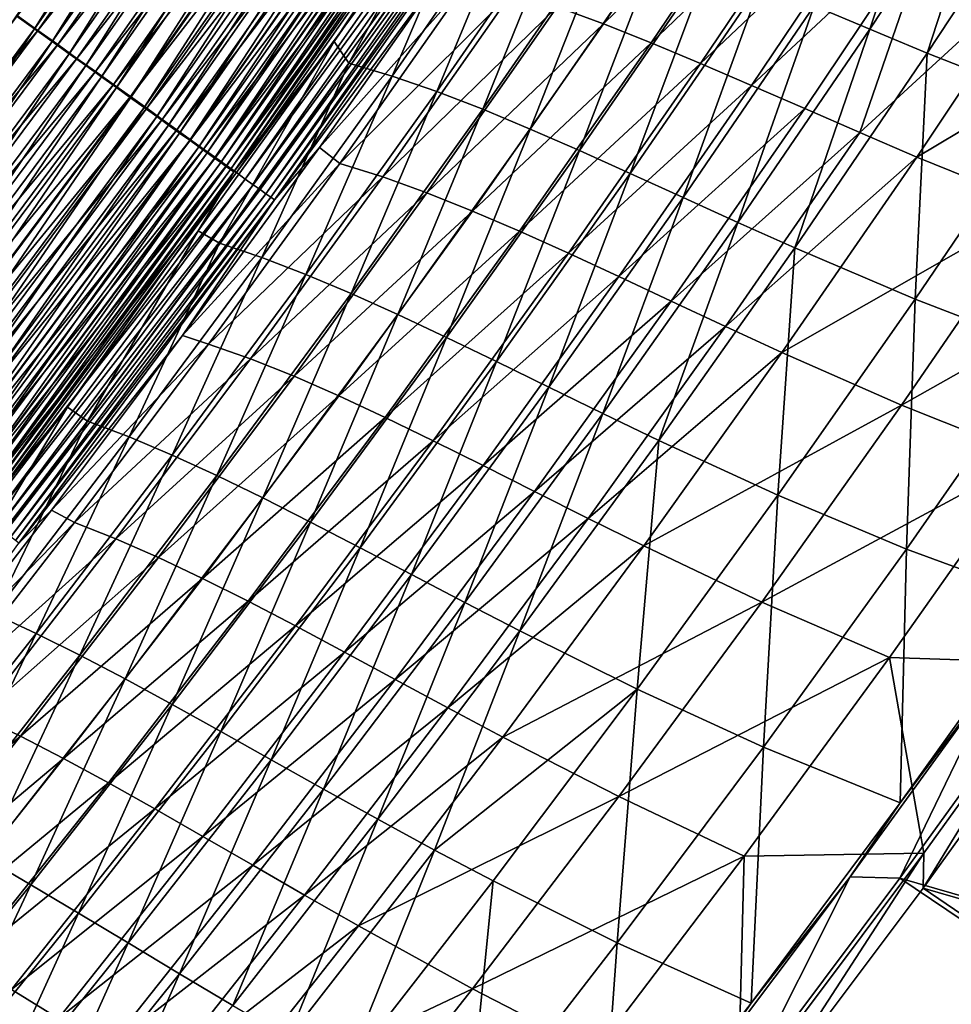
# Model space of a CAD drawing. Header units: metres. Extents: x 0 to 1400, y -1400 to 0.
# Tile 211 of 256: x 1111 to 1168, y -975 to -915. Entities that reach past the tile are written whole.
import ezdxf

# ---------------------------------------------------------------- set-up
doc = ezdxf.new("R2010")
doc.units = ezdxf.units.M

msp = doc.modelspace()

# ---------------------------------------------------------------- linework, layer by layer
at = {"layer": 'None'}
for points in [[(1112.353516, -915.646606, -494.305725), (1125.764771, -894.151794, -495.19812), (1111.249756, -914.854431, -495.195251)], [(1112.353516, -915.646606, -494.305725), (1126.890991, -894.911316, -494.309143), (1125.764771, -894.151794, -495.19812)], [(1112.561646, -915.740234, -497.742371), (1111.327515, -914.855713, -498.639099), (1127.11853, -894.97168, -497.745972)], [(1113.422607, -916.413879, -493.354553), (1126.890991, -894.911316, -494.309143), (1112.353516, -915.646606, -494.305725)], [(1127.11853, -894.97168, -497.745972), (1128.341919, -895.795227, -496.780914), (1112.561646, -915.740234, -497.742371)], [(1113.422607, -916.413879, -493.354553), (1127.981812, -895.646912, -493.358551), (1126.890991, -894.911316, -494.309143)], [(1128.341919, -895.795227, -496.780914), (1113.76062, -916.599426, -496.776672), (1112.561646, -915.740234, -497.742371)], [(1114.454468, -917.154541, -492.343658), (1127.981812, -895.646912, -493.358551), (1113.422607, -916.413879, -493.354553)], [(1128.341919, -895.795227, -496.780914), (1129.526855, -896.592896, -495.748993), (1113.76062, -916.599426, -496.776672)], [(1114.454468, -917.154541, -492.343658), (1129.03479, -896.356995, -492.348297), (1127.981812, -895.646912, -493.358551)], [(1129.526855, -896.592896, -495.748993), (1114.921753, -917.43158, -495.744049), (1113.76062, -916.599426, -496.776672)], [(1115.447021, -917.866943, -491.274933), (1129.03479, -896.356995, -492.348297), (1114.454468, -917.154541, -492.343658)], [(1130.670654, -897.362915, -494.652252), (1114.921753, -917.43158, -495.744049), (1129.526855, -896.592896, -495.748993)], [(1115.447021, -917.866943, -491.274933), (1130.047485, -897.040039, -491.280273), (1129.03479, -896.356995, -492.348297)], [(1116.398071, -918.5495, -490.150391), (1130.047485, -897.040039, -491.280273), (1115.447021, -917.866943, -491.274933)], [(1116.398071, -918.5495, -490.150391), (1131.017944, -897.694458, -490.156464), (1130.047485, -897.040039, -491.280273)], [(1114.921753, -917.43158, -495.744049), (1130.670654, -897.362915, -494.652252), (1116.042725, -918.234924, -494.646606)], [(1116.042725, -918.234924, -494.646606), (1130.670654, -897.362915, -494.652252), (1131.770996, -898.103577, -493.492798)], [(1117.305664, -919.200928, -488.972626), (1131.017944, -897.694458, -490.156464), (1116.398071, -918.5495, -490.150391)], [(1117.305664, -919.200928, -488.972626), (1131.944092, -898.319092, -488.979431), (1131.017944, -897.694458, -490.156464)], [(1131.770996, -898.103577, -493.492798), (1117.12085, -919.007568, -493.486389), (1116.042725, -918.234924, -494.646606)], [(1132.825195, -898.813293, -492.272797), (1117.12085, -919.007568, -493.486389), (1131.770996, -898.103577, -493.492798)], [(1118.168091, -919.819946, -487.744202), (1131.944092, -898.319092, -488.979431), (1117.305664, -919.200928, -488.972626)], [(1118.168091, -919.819946, -487.744202), (1132.824219, -898.912659, -487.751801), (1131.944092, -898.319092, -488.979431)], [(1132.825195, -898.813293, -492.272797), (1118.153931, -919.747925, -492.265594), (1117.12085, -919.007568, -493.486389)], [(1133.831299, -899.490601, -490.994995), (1118.153931, -919.747925, -492.265594), (1132.825195, -898.813293, -492.272797)], [(1118.983643, -920.405334, -486.467834), (1132.824219, -898.912659, -487.751801), (1118.168091, -919.819946, -487.744202)], [(1132.824219, -898.912659, -487.751801), (1118.983643, -920.405334, -486.467834), (1133.656494, -899.473999, -486.476196)], [(1133.831299, -899.490601, -490.994995), (1119.139771, -920.454468, -490.986969), (1118.153931, -919.747925, -492.265594)], [(1133.656494, -899.473999, -486.476196), (1118.983643, -920.405334, -486.467834), (1119.750488, -920.955811, -485.146118)], [(1133.831299, -899.490601, -490.994995), (1134.787476, -900.134338, -489.662262), (1119.139771, -920.454468, -490.986969)], [(1119.750488, -920.955811, -485.146118), (1134.439209, -900.001892, -485.155334), (1133.656494, -899.473999, -486.476196)], [(1119.139771, -920.454468, -490.986969), (1134.787476, -900.134338, -489.662262), (1120.07666, -921.125916, -489.653381)], [(1120.467041, -921.470154, -483.781738), (1134.439209, -900.001892, -485.155334), (1119.750488, -920.955811, -485.146118)], [(1120.07666, -921.125916, -489.653381), (1134.787476, -900.134338, -489.662262), (1135.691772, -900.743103, -488.277435)], [(1120.467041, -921.470154, -483.781738), (1135.170654, -900.495178, -483.791779), (1134.439209, -900.001892, -485.155334)], [(1135.691772, -900.743103, -488.277435), (1120.962524, -921.760864, -488.2677), (1120.07666, -921.125916, -489.653381)], [(1121.13147, -921.947144, -482.377319), (1135.170654, -900.495178, -483.791779), (1120.467041, -921.470154, -483.781738)], [(1136.542114, -901.315613, -486.843445), (1120.962524, -921.760864, -488.2677), (1135.691772, -900.743103, -488.277435)], [(1121.13147, -921.947144, -482.377319), (1135.848877, -900.952637, -482.388245), (1135.170654, -900.495178, -483.791779)], [(1136.542114, -901.315613, -486.843445), (1121.795654, -922.358032, -486.832794), (1120.962524, -921.760864, -488.2677)], [(1121.13147, -921.947144, -482.377319), (1121.742065, -922.385437, -480.935547), (1135.848877, -900.952637, -482.388245)], [(1121.742065, -922.385437, -480.935547), (1136.472168, -901.373108, -480.947327), (1135.848877, -900.952637, -482.388245)], [(1121.742065, -922.385437, -480.935547), (1122.297241, -922.783997, -479.459259), (1136.472168, -901.373108, -480.947327)], [(1136.542114, -901.315613, -486.843445), (1137.336792, -901.850647, -485.363098), (1121.795654, -922.358032, -486.832794)], [(1122.297241, -922.783997, -479.459259), (1137.03894, -901.755432, -479.471924), (1136.472168, -901.373108, -480.947327)], [(1137.336792, -901.850647, -485.363098), (1122.574097, -922.915955, -485.351563), (1121.795654, -922.358032, -486.832794)], [(1122.297241, -922.783997, -479.459259), (1122.796021, -923.14209, -477.95224), (1137.03894, -901.755432, -479.471924)], [(1137.336792, -901.850647, -485.363098), (1138.07373, -902.346802, -483.839294), (1122.574097, -922.915955, -485.351563)], [(1122.796021, -923.14209, -477.95224), (1137.548218, -902.098999, -477.96579), (1137.03894, -901.755432, -479.471924)], [(1122.796021, -923.14209, -477.95224), (1123.237549, -923.459106, -476.418549), (1137.548218, -902.098999, -477.96579)], [(1123.237549, -923.459106, -476.418549), (1137.999268, -902.403259, -476.432983), (1137.548218, -902.098999, -477.96579)], [(1138.07373, -902.346802, -483.839294), (1123.296021, -923.43335, -483.826843), (1122.574097, -922.915955, -485.351563)], [(1123.237549, -923.459106, -476.418549), (1123.621094, -923.734558, -474.862152), (1137.999268, -902.403259, -476.432983)], [(1123.296021, -923.43335, -483.826843), (1138.07373, -902.346802, -483.839294), (1138.751099, -902.802856, -482.274933)], [(1123.621094, -923.734558, -474.862152), (1138.391113, -902.667664, -474.877441), (1137.999268, -902.403259, -476.432983)], [(1123.621094, -923.734558, -474.862152), (1123.945923, -923.967773, -473.287109), (1138.391113, -902.667664, -474.877441)], [(1123.945923, -923.967773, -473.287109), (1138.723022, -902.891602, -473.303253), (1138.391113, -902.667664, -474.877441)], [(1167.287598, -902.539978, -255.846725), (1159.531006, -914.25708, -255.833145), (1162.882935, -915.672424, -227.847305)], [(1167.287598, -902.539978, -255.846725), (1162.882935, -915.672424, -227.847305), (1170.67395, -903.866882, -227.860641)], [(1123.959473, -923.908813, -482.261536), (1123.296021, -923.43335, -483.826843), (1138.751099, -902.802856, -482.274933)], [(1123.945923, -923.967773, -473.287109), (1124.211182, -924.158325, -471.697388), (1138.723022, -902.891602, -473.303253)], [(1138.751099, -902.802856, -482.274933), (1139.367065, -903.21759, -480.673065), (1123.959473, -923.908813, -482.261536)], [(1139.367065, -903.21759, -480.673065), (1124.562622, -924.341187, -480.658752), (1123.959473, -923.908813, -482.261536)], [(1124.211182, -924.158325, -471.697388), (1138.994263, -903.074646, -471.714355), (1138.723022, -902.891602, -473.303253)], [(1124.211182, -924.158325, -471.697388), (1124.416016, -924.305481, -470.097015), (1138.994263, -903.074646, -471.714355)], [(1124.416016, -924.305481, -470.097015), (1139.203857, -903.216125, -470.114807), (1138.994263, -903.074646, -471.714355)], [(1124.416016, -924.305481, -470.097015), (1130.471069, -916.419495, -468.499969), (1139.203857, -903.216125, -470.114807)], [(1139.367065, -903.21759, -480.673065), (1139.920532, -903.590271, -479.037842), (1124.562622, -924.341187, -480.658752)], [(1130.471069, -916.419495, -468.499969), (1138.243652, -905.218201, -468.510681), (1139.203857, -903.216125, -470.114807)], [(1139.920532, -903.590271, -479.037842), (1125.104614, -924.729736, -479.022614), (1124.562622, -924.341187, -480.658752)], [(1139.920532, -903.590271, -479.037842), (1140.410767, -903.920349, -477.373627), (1125.104614, -924.729736, -479.022614)], [(1154.519653, -903.903625, -368.152527), (1146.771851, -915.351807, -368.141876), (1143.973267, -914.326477, -396.104309)], [(1157.444214, -904.970703, -340.180115), (1146.771851, -915.351807, -368.141876), (1154.519653, -903.903625, -368.152527)], [(1170.67395, -903.866882, -227.860641), (1162.882935, -915.672424, -227.847305), (1166.365356, -917.116943, -199.87027)], [(1166.365356, -917.116943, -199.87027), (1174.192871, -905.218445, -199.882919), (1170.67395, -903.866882, -227.860641)], [(1140.410767, -903.920349, -477.373627), (1125.584473, -925.07373, -477.357483), (1125.104614, -924.729736, -479.022614)], [(1125.584473, -925.07373, -477.357483), (1140.410767, -903.920349, -477.373627), (1140.83667, -904.207214, -475.684723)], [(1126.001343, -925.37262, -475.667694), (1125.584473, -925.07373, -477.357483), (1140.83667, -904.207214, -475.684723)], [(1126.001343, -925.37262, -475.667694), (1140.83667, -904.207214, -475.684723), (1141.197632, -904.450256, -473.975555)], [(1126.354492, -925.625732, -473.957611), (1126.001343, -925.37262, -475.667694), (1141.197632, -904.450256, -473.975555)], [(1126.354492, -925.625732, -473.957611), (1141.197632, -904.450256, -473.975555), (1141.492432, -904.648865, -472.250397)], [(1126.642822, -925.83252, -472.231598), (1126.354492, -925.625732, -473.957611), (1141.492432, -904.648865, -472.250397)], [(1141.492432, -904.648865, -472.250397), (1141.720459, -904.80249, -470.513641), (1126.642822, -925.83252, -472.231598)], [(1141.720459, -904.80249, -470.513641), (1126.865601, -925.99231, -470.494019), (1126.642822, -925.83252, -472.231598)], [(1141.720459, -904.80249, -470.513641), (1137.518188, -911.551697, -468.765717), (1126.865601, -925.99231, -470.494019)], [(1157.444214, -904.970703, -340.180115), (1149.6604, -916.497192, -340.168365), (1146.771851, -915.351807, -368.141876)], [(1160.466431, -906.138123, -312.19928), (1149.6604, -916.497192, -340.168365), (1157.444214, -904.970703, -340.180115)], [(1138.243652, -905.218201, -468.510681), (1130.471069, -916.419495, -468.499969), (1131.363525, -917.717041, -451.773651)], [(1138.243652, -905.218201, -468.510681), (1131.363525, -917.717041, -451.773651), (1139.037598, -906.684021, -451.778198)], [(1173.75354, -920.020813, -143.952911), (1174.192871, -905.218445, -199.882919), (1166.365356, -917.116943, -199.87027)], [(1160.466431, -906.138123, -312.19928), (1152.647095, -917.744751, -312.186646), (1149.6604, -916.497192, -340.168365)], [(1163.594849, -907.387451, -284.21524), (1152.647095, -917.744751, -312.186646), (1160.466431, -906.138123, -312.19928)], [(1139.037598, -906.684021, -451.778198), (1131.363525, -917.717041, -451.773651), (1133.986816, -918.500916, -423.793304)], [(1139.037598, -906.684021, -451.778198), (1133.986816, -918.500916, -423.793304), (1141.703735, -907.389648, -423.800598)], [(1141.703735, -907.389648, -423.800598), (1133.986816, -918.500916, -423.793304), (1136.686646, -919.439514, -395.800476)], [(1141.703735, -907.389648, -423.800598), (1136.686646, -919.439514, -395.800476), (1144.44397, -908.250732, -395.810181)], [(1163.594849, -907.387451, -284.21524), (1155.739746, -919.076721, -284.202057), (1152.647095, -917.744751, -312.186646)], [(1166.838013, -908.700073, -256.233276), (1155.739746, -919.076721, -284.202057), (1163.594849, -907.387451, -284.21524)], [(1144.44397, -908.250732, -395.810181), (1136.686646, -919.439514, -395.800476), (1139.470093, -920.515564, -367.802917)], [(1144.44397, -908.250732, -395.810181), (1139.470093, -920.515564, -367.802917), (1147.265747, -909.249146, -367.814606)], [(1147.265747, -909.249146, -367.814606), (1139.470093, -920.515564, -367.802917), (1142.344238, -921.711853, -339.804749)], [(1147.265747, -909.249146, -367.814606), (1142.344238, -921.711853, -339.804749), (1150.177002, -910.367065, -339.817963)], [(1155.739746, -919.076721, -284.202057), (1166.838013, -908.700073, -256.233276), (1158.946655, -920.475098, -256.21994)], [(1166.838013, -908.700073, -256.233276), (1162.275513, -921.92218, -228.245026), (1158.946655, -920.475098, -256.21994)], [(1173.703247, -911.441101, -200.292221), (1162.275513, -921.92218, -228.245026), (1166.838013, -908.700073, -256.233276)], [(1150.177002, -910.367065, -339.817963), (1142.344238, -921.711853, -339.804749), (1145.316895, -923.011108, -311.806732)], [(1150.177002, -910.367065, -339.817963), (1145.316895, -923.011108, -311.806732), (1153.186157, -911.586304, -311.821014)], [(1137.518188, -911.551697, -468.765717), (1129.583496, -922.829041, -468.7547), (1126.865601, -925.99231, -470.494019)], [(1138.610229, -912.705872, -452.024323), (1129.583496, -922.829041, -468.7547), (1137.518188, -911.551697, -468.765717)], [(1153.186157, -911.586304, -311.821014), (1145.316895, -923.011108, -311.806732), (1148.39563, -924.396057, -283.810333)], [(1153.186157, -911.586304, -311.821014), (1148.39563, -924.396057, -283.810333), (1156.301392, -912.889038, -283.825226)], [(1165.734375, -923.399902, -200.279877), (1162.275513, -921.92218, -228.245026), (1173.703247, -911.441101, -200.292221)], [(1165.734375, -923.399902, -200.279877), (1173.703247, -911.441101, -200.292221), (1181.131104, -914.212646, -144.396896)], [(1138.610229, -912.705872, -452.024323), (1130.820313, -923.782532, -452.018524), (1129.583496, -922.829041, -468.7547)], [(1141.255737, -913.43866, -424.062164), (1130.820313, -923.782532, -452.018524), (1138.610229, -912.705872, -452.024323)], [(1156.301392, -912.889038, -283.825226), (1148.39563, -924.396057, -283.810333), (1151.587769, -925.849487, -255.818039)], [(1156.301392, -912.889038, -283.825226), (1151.587769, -925.849487, -255.818039), (1159.531006, -914.25708, -255.833145)], [(1141.255737, -913.43866, -424.062164), (1133.420898, -924.594849, -424.053802), (1130.820313, -923.782532, -452.018524)], [(1143.973267, -914.326477, -396.104309), (1133.420898, -924.594849, -424.053802), (1141.255737, -913.43866, -424.062164)], [(1143.973267, -914.326477, -396.104309), (1136.095825, -925.561279, -396.093964), (1133.420898, -924.594849, -424.053802)], [(1146.771851, -915.351807, -368.141876), (1136.095825, -925.561279, -396.093964), (1143.973267, -914.326477, -396.104309)], [(1159.531006, -914.25708, -255.833145), (1151.587769, -925.849487, -255.818039), (1154.901001, -927.353943, -227.832458)], [(1159.531006, -914.25708, -255.833145), (1154.901001, -927.353943, -227.832458), (1162.882935, -915.672424, -227.847305)], [(1173.074585, -926.375916, -144.386993), (1165.734375, -923.399902, -200.279877), (1181.131104, -914.212646, -144.396896)], [(1096.210693, -935.170105, -498.637054), (1111.327515, -914.855713, -498.639099), (1112.561646, -915.740234, -497.742371)], [(1097.231201, -935.965454, -494.303528), (1112.353516, -915.646606, -494.305725), (1111.249756, -914.854431, -495.195251)], [(1097.418335, -936.090759, -497.739929), (1096.210693, -935.170105, -498.637054), (1112.561646, -915.740234, -497.742371)], [(1098.277222, -936.763916, -493.351929), (1112.353516, -915.646606, -494.305725), (1097.231201, -935.965454, -494.303528)], [(1112.561646, -915.740234, -497.742371), (1113.76062, -916.599426, -496.776672), (1097.418335, -936.090759, -497.739929)], [(1098.277222, -936.763916, -493.351929), (1113.422607, -916.413879, -493.354553), (1112.353516, -915.646606, -494.305725)], [(1146.771851, -915.351807, -368.141876), (1138.853516, -926.665222, -368.129913), (1136.095825, -925.561279, -396.093964)], [(1149.6604, -916.497192, -340.168365), (1138.853516, -926.665222, -368.129913), (1146.771851, -915.351807, -368.141876)], [(1162.882935, -915.672424, -227.847305), (1154.901001, -927.353943, -227.832458), (1158.342529, -928.89209, -199.856201)], [(1162.882935, -915.672424, -227.847305), (1158.342529, -928.89209, -199.856201), (1166.365356, -917.116943, -199.87027)], [(1113.76062, -916.599426, -496.776672), (1098.591431, -936.985046, -496.773804), (1097.418335, -936.090759, -497.739929)], [(1099.286987, -937.534668, -492.340607), (1113.422607, -916.413879, -493.354553), (1098.277222, -936.763916, -493.351929)], [(1113.76062, -916.599426, -496.776672), (1114.921753, -917.43158, -495.744049), (1098.591431, -936.985046, -496.773804)], [(1099.286987, -937.534668, -492.340607), (1114.454468, -917.154541, -492.343658), (1113.422607, -916.413879, -493.354553)], [(1130.471069, -916.419495, -468.499969), (1122.260986, -927.858826, -468.490784), (1123.533936, -928.614136, -451.768402)], [(1124.416016, -924.305481, -470.097015), (1122.260986, -927.858826, -468.490784), (1130.471069, -916.419495, -468.499969)], [(1130.471069, -916.419495, -468.499969), (1123.533936, -928.614136, -451.768402), (1131.363525, -917.717041, -451.773651)], [(1149.6604, -916.497192, -340.168365), (1141.702393, -927.889954, -340.15506), (1138.853516, -926.665222, -368.129913)], [(1152.647095, -917.744751, -312.186646), (1141.702393, -927.889954, -340.15506), (1149.6604, -916.497192, -340.168365)], [(1114.921753, -917.43158, -495.744049), (1099.727539, -937.851196, -495.740723), (1098.591431, -936.985046, -496.773804)], [(1100.258179, -938.276001, -491.271423), (1114.454468, -917.154541, -492.343658), (1099.286987, -937.534668, -492.340607)], [(1099.727539, -937.851196, -495.740723), (1114.921753, -917.43158, -495.744049), (1116.042725, -918.234924, -494.646606)], [(1100.258179, -938.276001, -491.271423), (1115.447021, -917.866943, -491.274933), (1114.454468, -917.154541, -492.343658)], [(1166.365356, -917.116943, -199.87027), (1158.342529, -928.89209, -199.856201), (1165.639893, -931.999878, -143.941696)], [(1165.639893, -931.999878, -143.941696), (1173.75354, -920.020813, -143.952911), (1166.365356, -917.116943, -199.87027)], [(1101.188599, -938.986328, -490.146423), (1115.447021, -917.866943, -491.274933), (1100.258179, -938.276001, -491.271423)], [(1101.188599, -938.986328, -490.146423), (1116.398071, -918.5495, -490.150391), (1115.447021, -917.866943, -491.274933)], [(1131.363525, -917.717041, -451.773651), (1123.533936, -928.614136, -451.768402), (1126.110596, -929.47876, -423.785065)], [(1131.363525, -917.717041, -451.773651), (1126.110596, -929.47876, -423.785065), (1133.986816, -918.500916, -423.793304)], [(1152.647095, -917.744751, -312.186646), (1144.64978, -929.218445, -312.172394), (1141.702393, -927.889954, -340.15506)], [(1155.739746, -919.076721, -284.202057), (1144.64978, -929.218445, -312.172394), (1152.647095, -917.744751, -312.186646)], [(1116.042725, -918.234924, -494.646606), (1100.824219, -938.687317, -494.642792), (1099.727539, -937.851196, -495.740723)], [(1117.12085, -919.007568, -493.486389), (1100.824219, -938.687317, -494.642792), (1116.042725, -918.234924, -494.646606)], [(1102.07666, -939.664185, -488.968109), (1116.398071, -918.5495, -490.150391), (1101.188599, -938.986328, -490.146423)], [(1102.07666, -939.664185, -488.968109), (1117.305664, -919.200928, -488.972626), (1116.398071, -918.5495, -490.150391)], [(1133.986816, -918.500916, -423.793304), (1126.110596, -929.47876, -423.785065), (1128.766479, -930.496948, -395.789642)], [(1133.986816, -918.500916, -423.793304), (1128.766479, -930.496948, -395.789642), (1136.686646, -919.439514, -395.800476)], [(1117.12085, -919.007568, -493.486389), (1101.87915, -939.491516, -493.482025), (1100.824219, -938.687317, -494.642792)], [(1118.153931, -919.747925, -492.265594), (1101.87915, -939.491516, -493.482025), (1117.12085, -919.007568, -493.486389)], [(1102.92041, -940.308289, -487.739166), (1117.305664, -919.200928, -488.972626), (1102.07666, -939.664185, -488.968109)], [(1102.92041, -940.308289, -487.739166), (1118.168091, -919.819946, -487.744202), (1117.305664, -919.200928, -488.972626)], [(1144.64978, -929.218445, -312.172394), (1155.739746, -919.076721, -284.202057), (1147.703003, -930.633545, -284.187225)], [(1147.703003, -930.633545, -284.187225), (1155.739746, -919.076721, -284.202057), (1158.946655, -920.475098, -256.21994)], [(1118.153931, -919.747925, -492.265594), (1102.889771, -940.262085, -492.260712), (1101.87915, -939.491516, -493.482025)], [(1119.139771, -920.454468, -490.986969), (1102.889771, -940.262085, -492.260712), (1118.153931, -919.747925, -492.265594)], [(1103.718384, -940.917358, -486.46225), (1118.168091, -919.819946, -487.744202), (1102.92041, -940.308289, -487.739166)], [(1103.718384, -940.917358, -486.46225), (1118.983643, -920.405334, -486.467834), (1118.168091, -919.819946, -487.744202)], [(1136.686646, -919.439514, -395.800476), (1128.766479, -930.496948, -395.789642), (1131.50769, -931.6521, -367.789948)], [(1136.686646, -919.439514, -395.800476), (1131.50769, -931.6521, -367.789948), (1139.470093, -920.515564, -367.802917)], [(1102.889771, -940.262085, -492.260712), (1119.139771, -920.454468, -490.986969), (1103.854248, -940.997437, -490.981506)], [(1104.468628, -941.490173, -485.139984), (1118.983643, -920.405334, -486.467834), (1103.718384, -940.917358, -486.46225)], [(1103.854248, -940.997437, -490.981506), (1119.139771, -920.454468, -490.986969), (1120.07666, -921.125916, -489.653381)], [(1118.983643, -920.405334, -486.467834), (1104.468628, -941.490173, -485.139984), (1119.750488, -920.955811, -485.146118)], [(1139.470093, -920.515564, -367.802917), (1131.50769, -931.6521, -367.789948), (1134.34082, -932.927856, -339.790131)], [(1139.470093, -920.515564, -367.802917), (1134.34082, -932.927856, -339.790131), (1142.344238, -921.711853, -339.804749)], [(1158.946655, -920.475098, -256.21994), (1150.869507, -932.118225, -256.204956), (1147.703003, -930.633545, -284.187225)], [(1162.275513, -921.92218, -228.245026), (1150.869507, -932.118225, -256.204956), (1158.946655, -920.475098, -256.21994)], [(1173.536499, -935.032837, -88.101616), (1173.75354, -920.020813, -143.952911), (1165.639893, -931.999878, -143.941696)], [(1120.07666, -921.125916, -489.653381), (1104.770874, -941.696167, -489.647339), (1103.854248, -940.997437, -490.981506)], [(1119.750488, -920.955811, -485.146118), (1104.468628, -941.490173, -485.139984), (1105.169556, -942.025269, -483.775024)], [(1120.962524, -921.760864, -488.2677), (1104.770874, -941.696167, -489.647339), (1120.07666, -921.125916, -489.653381)], [(1105.169556, -942.025269, -483.775024), (1120.467041, -921.470154, -483.781738), (1119.750488, -920.955811, -485.146118)], [(1105.637451, -942.356995, -488.261078), (1104.770874, -941.696167, -489.647339), (1120.962524, -921.760864, -488.2677)], [(1105.81958, -942.521484, -482.370026), (1120.467041, -921.470154, -483.781738), (1105.169556, -942.025269, -483.775024)], [(1120.962524, -921.760864, -488.2677), (1121.795654, -922.358032, -486.832794), (1105.637451, -942.356995, -488.261078)], [(1105.81958, -942.521484, -482.370026), (1121.13147, -921.947144, -482.377319), (1120.467041, -921.470154, -483.781738)], [(1142.344238, -921.711853, -339.804749), (1134.34082, -932.927856, -339.790131), (1137.272949, -934.307922, -311.790955)], [(1142.344238, -921.711853, -339.804749), (1137.272949, -934.307922, -311.790955), (1145.316895, -923.011108, -311.806732)], [(1121.795654, -922.358032, -486.832794), (1106.452515, -942.978394, -486.825562), (1105.637451, -942.356995, -488.261078)], [(1105.81958, -942.521484, -482.370026), (1106.41687, -942.977478, -480.927643), (1121.13147, -921.947144, -482.377319)], [(1106.41687, -942.977478, -480.927643), (1121.742065, -922.385437, -480.935547), (1121.13147, -921.947144, -482.377319)], [(1121.795654, -922.358032, -486.832794), (1122.574097, -922.915955, -485.351563), (1106.452515, -942.978394, -486.825562)], [(1162.275513, -921.92218, -228.245026), (1154.156494, -933.655334, -228.230362), (1150.869507, -932.118225, -256.204956)], [(1154.156494, -933.655334, -228.230362), (1162.275513, -921.92218, -228.245026), (1165.734375, -923.399902, -200.279877)], [(1106.41687, -942.977478, -480.927643), (1106.959839, -943.392029, -479.450745), (1121.742065, -922.385437, -480.935547)], [(1122.574097, -922.915955, -485.351563), (1107.213989, -943.55896, -485.343719), (1106.452515, -942.978394, -486.825562)], [(1106.959839, -943.392029, -479.450745), (1122.297241, -922.783997, -479.459259), (1121.742065, -922.385437, -480.935547)], [(1106.959839, -943.392029, -479.450745), (1107.447632, -943.764465, -477.943115), (1122.297241, -922.783997, -479.459259)], [(1122.574097, -922.915955, -485.351563), (1123.296021, -923.43335, -483.826843), (1107.213989, -943.55896, -485.343719)], [(1107.447632, -943.764465, -477.943115), (1122.796021, -923.14209, -477.95224), (1122.297241, -922.783997, -479.459259)], [(1130.820313, -923.782532, -452.018524), (1121.311523, -934.198059, -468.745667), (1129.583496, -922.829041, -468.7547)], [(1126.865601, -925.99231, -470.494019), (1129.583496, -922.829041, -468.7547), (1121.311523, -934.198059, -468.745667)], [(1123.296021, -923.43335, -483.826843), (1107.920044, -944.09729, -483.81839), (1107.213989, -943.55896, -485.343719)], [(1107.447632, -943.764465, -477.943115), (1107.879395, -944.094177, -476.408813), (1122.796021, -923.14209, -477.95224)], [(1107.879395, -944.094177, -476.408813), (1123.237549, -923.459106, -476.418549), (1122.796021, -923.14209, -477.95224)], [(1107.879395, -944.094177, -476.408813), (1108.254517, -944.380554, -474.851837), (1123.237549, -923.459106, -476.418549)], [(1107.920044, -944.09729, -483.81839), (1123.296021, -923.43335, -483.826843), (1123.959473, -923.908813, -482.261536)], [(1108.254517, -944.380554, -474.851837), (1123.621094, -923.734558, -474.862152), (1123.237549, -923.459106, -476.418549)], [(1145.316895, -923.011108, -311.806732), (1137.272949, -934.307922, -311.790955), (1140.310913, -935.775757, -283.793854)], [(1145.316895, -923.011108, -311.806732), (1140.310913, -935.775757, -283.793854), (1148.39563, -924.396057, -283.810333)], [(1157.571533, -935.227783, -200.266006), (1154.156494, -933.655334, -228.230362), (1165.734375, -923.399902, -200.279877)], [(1157.571533, -935.227783, -200.266006), (1165.734375, -923.399902, -200.279877), (1173.074585, -926.375916, -144.386993)], [(1108.568848, -944.592041, -482.252441), (1107.920044, -944.09729, -483.81839), (1123.959473, -923.908813, -482.261536)], [(1108.254517, -944.380554, -474.851837), (1108.572021, -944.623047, -473.276154), (1123.621094, -923.734558, -474.862152)], [(1123.959473, -923.908813, -482.261536), (1124.562622, -924.341187, -480.658752), (1108.568848, -944.592041, -482.252441)], [(1108.572021, -944.623047, -473.276154), (1123.945923, -923.967773, -473.287109), (1123.621094, -923.734558, -474.862152)], [(1108.572021, -944.623047, -473.276154), (1108.831177, -944.820984, -471.685852), (1123.945923, -923.967773, -473.287109)], [(1108.831177, -944.820984, -471.685852), (1124.211182, -924.158325, -471.697388), (1123.945923, -923.967773, -473.287109)], [(1130.820313, -923.782532, -452.018524), (1122.87439, -934.716675, -452.012268), (1121.311523, -934.198059, -468.745667)], [(1133.420898, -924.594849, -424.053802), (1122.87439, -934.716675, -452.012268), (1130.820313, -923.782532, -452.018524)], [(1124.562622, -924.341187, -480.658752), (1109.158813, -945.04187, -480.649017), (1108.568848, -944.592041, -482.252441)], [(1108.831177, -944.820984, -471.685852), (1109.03125, -944.973877, -470.08493), (1124.211182, -924.158325, -471.697388)], [(1109.03125, -944.973877, -470.08493), (1124.416016, -924.305481, -470.097015), (1124.211182, -924.158325, -471.697388)], [(1109.03125, -944.973877, -470.08493), (1114.354858, -938.520386, -468.48407), (1124.416016, -924.305481, -470.097015)], [(1124.562622, -924.341187, -480.658752), (1125.104614, -924.729736, -479.022614), (1109.158813, -945.04187, -480.649017)], [(1125.104614, -924.729736, -479.022614), (1109.688721, -945.445984, -479.012238), (1109.158813, -945.04187, -480.649017)], [(1125.104614, -924.729736, -479.022614), (1125.584473, -925.07373, -477.357483), (1109.688721, -945.445984, -479.012238)], [(1114.354858, -938.520386, -468.48407), (1122.260986, -927.858826, -468.490784), (1124.416016, -924.305481, -470.097015)], [(1133.420898, -924.594849, -424.053802), (1125.426392, -935.611023, -424.044678), (1122.87439, -934.716675, -452.012268)], [(1136.095825, -925.561279, -396.093964), (1125.426392, -935.611023, -424.044678), (1133.420898, -924.594849, -424.053802)], [(1148.39563, -924.396057, -283.810333), (1140.310913, -935.775757, -283.793854), (1143.461426, -937.314941, -255.801376)], [(1148.39563, -924.396057, -283.810333), (1143.461426, -937.314941, -255.801376), (1151.587769, -925.849487, -255.818039)], [(1125.584473, -925.07373, -477.357483), (1110.157959, -945.803772, -477.346466), (1109.688721, -945.445984, -479.012238)], [(1110.157959, -945.803772, -477.346466), (1125.584473, -925.07373, -477.357483), (1126.001343, -925.37262, -475.667694)], [(1110.565552, -946.114563, -475.656067), (1110.157959, -945.803772, -477.346466), (1126.001343, -925.37262, -475.667694)], [(1110.565552, -946.114563, -475.656067), (1126.001343, -925.37262, -475.667694), (1126.354492, -925.625732, -473.957611)], [(1110.910522, -946.377747, -473.945374), (1110.565552, -946.114563, -475.656067), (1126.354492, -925.625732, -473.957611)], [(1110.910522, -946.377747, -473.945374), (1126.354492, -925.625732, -473.957611), (1126.642822, -925.83252, -472.231598)], [(1111.192261, -946.592651, -472.218811), (1110.910522, -946.377747, -473.945374), (1126.642822, -925.83252, -472.231598)], [(1126.642822, -925.83252, -472.231598), (1126.865601, -925.99231, -470.494019), (1111.192261, -946.592651, -472.218811)], [(1136.095825, -925.561279, -396.093964), (1128.055176, -936.657959, -396.082489), (1125.426392, -935.611023, -424.044678)], [(1138.853516, -926.665222, -368.129913), (1128.055176, -936.657959, -396.082489), (1136.095825, -925.561279, -396.093964)], [(1151.587769, -925.849487, -255.818039), (1143.461426, -937.314941, -255.801376), (1146.731323, -938.909058, -227.816101)], [(1151.587769, -925.849487, -255.818039), (1146.731323, -938.909058, -227.816101), (1154.901001, -927.353943, -227.832458)], [(1126.865601, -925.99231, -470.494019), (1111.40979, -946.758606, -470.480652), (1111.192261, -946.592651, -472.218811)], [(1126.865601, -925.99231, -470.494019), (1121.311523, -934.198059, -468.745667), (1111.40979, -946.758606, -470.480652)], [(1164.814819, -938.409973, -144.37587), (1157.571533, -935.227783, -200.266006), (1173.074585, -926.375916, -144.386993)], [(1164.814819, -938.409973, -144.37587), (1173.074585, -926.375916, -144.386993), (1181.030151, -929.258972, -88.563492)], [(1138.853516, -926.665222, -368.129913), (1130.768433, -937.841919, -368.116547), (1128.055176, -936.657959, -396.082489)], [(1141.702393, -927.889954, -340.15506), (1130.768433, -937.841919, -368.116547), (1138.853516, -926.665222, -368.129913)], [(1154.901001, -927.353943, -227.832458), (1146.731323, -938.909058, -227.816101), (1150.127319, -940.541443, -199.840668)], [(1154.901001, -927.353943, -227.832458), (1150.127319, -940.541443, -199.840668), (1158.342529, -928.89209, -199.856201)], [(1122.260986, -927.858826, -468.490784), (1114.354858, -938.520386, -468.48407), (1115.553101, -939.373718, -451.76239)], [(1122.260986, -927.858826, -468.490784), (1115.553101, -939.373718, -451.76239), (1123.533936, -928.614136, -451.768402)], [(1141.702393, -927.889954, -340.15506), (1133.57373, -939.146973, -340.140198), (1130.768433, -937.841919, -368.116547)], [(1144.64978, -929.218445, -312.172394), (1133.57373, -939.146973, -340.140198), (1141.702393, -927.889954, -340.15506)], [(1123.533936, -928.614136, -451.768402), (1115.553101, -939.373718, -451.76239), (1118.079468, -940.321716, -423.775848)], [(1123.533936, -928.614136, -451.768402), (1118.079468, -940.321716, -423.775848), (1126.110596, -929.47876, -423.785065)], [(1158.342529, -928.89209, -199.856201), (1150.127319, -940.541443, -199.840668), (1157.324219, -943.855042, -143.929306)], [(1158.342529, -928.89209, -199.856201), (1157.324219, -943.855042, -143.929306), (1165.639893, -931.999878, -143.941696)], [(1126.110596, -929.47876, -423.785065), (1118.079468, -940.321716, -423.775848), (1120.6875, -941.421326, -395.777618)], [(1126.110596, -929.47876, -423.785065), (1120.6875, -941.421326, -395.777618), (1128.766479, -930.496948, -395.789642)], [(1133.57373, -939.146973, -340.140198), (1144.64978, -929.218445, -312.172394), (1136.478027, -940.556946, -312.156433)], [(1136.478027, -940.556946, -312.156433), (1144.64978, -929.218445, -312.172394), (1147.703003, -930.633545, -284.187225)], [(1181.030151, -929.258972, -88.563492), (1172.657227, -941.526855, -88.557068), (1164.814819, -938.409973, -144.37587)], [(1128.766479, -930.496948, -395.789642), (1120.6875, -941.421326, -395.777618), (1123.382446, -942.657043, -367.775635)], [(1128.766479, -930.496948, -395.789642), (1123.382446, -942.657043, -367.775635), (1131.50769, -931.6521, -367.789948)], [(1147.703003, -930.633545, -284.187225), (1139.487793, -942.055725, -284.170654), (1136.478027, -940.556946, -312.156433)], [(1150.869507, -932.118225, -256.204956), (1139.487793, -942.055725, -284.170654), (1147.703003, -930.633545, -284.187225)], [(1131.50769, -931.6521, -367.789948), (1123.382446, -942.657043, -367.775635), (1126.170532, -944.013367, -339.774048)], [(1131.50769, -931.6521, -367.789948), (1126.170532, -944.013367, -339.774048), (1134.34082, -932.927856, -339.790131)], [(1142.609863, -943.626953, -256.188232), (1139.487793, -942.055725, -284.170654), (1150.869507, -932.118225, -256.204956)], [(1150.869507, -932.118225, -256.204956), (1154.156494, -933.655334, -228.230362), (1142.609863, -943.626953, -256.188232)], [(1165.639893, -931.999878, -143.941696), (1157.324219, -943.855042, -143.929306), (1165.103027, -947.122375, -88.094551)], [(1165.103027, -947.122375, -88.094551), (1173.536499, -935.032837, -88.101616), (1165.639893, -931.999878, -143.941696)], [(1134.34082, -932.927856, -339.790131), (1126.170532, -944.013367, -339.774048), (1129.057983, -945.474792, -311.773621)], [(1134.34082, -932.927856, -339.790131), (1129.057983, -945.474792, -311.773621), (1137.272949, -934.307922, -311.790955)], [(1154.156494, -933.655334, -228.230362), (1145.85083, -945.254456, -228.214035), (1142.609863, -943.626953, -256.188232)], [(1145.85083, -945.254456, -228.214035), (1154.156494, -933.655334, -228.230362), (1157.571533, -935.227783, -200.266006)], [(1121.311523, -934.198059, -468.745667), (1113.381592, -944.75116, -468.73938), (1111.40979, -946.758606, -470.480652)], [(1122.87439, -934.716675, -452.012268), (1113.381592, -944.75116, -468.73938), (1121.311523, -934.198059, -468.745667)], [(1122.87439, -934.716675, -452.012268), (1114.776245, -945.506531, -452.005524), (1113.381592, -944.75116, -468.73938)], [(1125.426392, -935.611023, -424.044678), (1114.776245, -945.506531, -452.005524), (1122.87439, -934.716675, -452.012268)], [(1137.272949, -934.307922, -311.790955), (1129.057983, -945.474792, -311.773621), (1132.050781, -947.026001, -283.775787)], [(1137.272949, -934.307922, -311.790955), (1132.050781, -947.026001, -283.775787), (1140.310913, -935.775757, -283.793854)], [(1149.217529, -946.921997, -200.250534), (1145.85083, -945.254456, -228.214035), (1157.571533, -935.227783, -200.266006)], [(1149.217529, -946.921997, -200.250534), (1157.571533, -935.227783, -200.266006), (1164.814819, -938.409973, -144.37587)], [(1173.511597, -950.208679, -32.367615), (1173.536499, -935.032837, -88.101616), (1165.103027, -947.122375, -88.094551)], [(1125.426392, -935.611023, -424.044678), (1117.276123, -946.485352, -424.03476), (1114.776245, -945.506531, -452.005524)], [(1128.055176, -936.657959, -396.082489), (1117.276123, -946.485352, -424.03476), (1125.426392, -935.611023, -424.044678)], [(1140.310913, -935.775757, -283.793854), (1132.050781, -947.026001, -283.775787), (1135.155151, -948.651367, -255.783112)], [(1140.310913, -935.775757, -283.793854), (1135.155151, -948.651367, -255.783112), (1143.461426, -937.314941, -255.801376)], [(1128.055176, -936.657959, -396.082489), (1119.855103, -947.614746, -396.069885), (1117.276123, -946.485352, -424.03476)], [(1130.768433, -937.841919, -368.116547), (1119.855103, -947.614746, -396.069885), (1128.055176, -936.657959, -396.082489)], [(1130.768433, -937.841919, -368.116547), (1122.520142, -948.880005, -368.101776), (1119.855103, -947.614746, -396.069885)], [(1133.57373, -939.146973, -340.140198), (1122.520142, -948.880005, -368.101776), (1130.768433, -937.841919, -368.116547)], [(1143.461426, -937.314941, -255.801376), (1135.155151, -948.651367, -255.783112), (1138.377197, -950.335449, -227.798172)], [(1143.461426, -937.314941, -255.801376), (1138.377197, -950.335449, -227.798172), (1146.731323, -938.909058, -227.816101)], [(1156.354614, -950.31189, -144.363464), (1149.217529, -946.921997, -200.250534), (1164.814819, -938.409973, -144.37587)], [(1172.657227, -941.526855, -88.557068), (1156.354614, -950.31189, -144.363464), (1164.814819, -938.409973, -144.37587)], [(1114.354858, -938.520386, -468.48407), (1106.561523, -948.711975, -468.479584), (1107.425171, -949.994507, -451.755615)], [(1109.03125, -944.973877, -470.08493), (1106.561523, -948.711975, -468.479584), (1114.354858, -938.520386, -468.48407)], [(1114.354858, -938.520386, -468.48407), (1107.425171, -949.994507, -451.755615), (1115.553101, -939.373718, -451.76239)], [(1146.731323, -938.909058, -227.816101), (1138.377197, -950.335449, -227.798172), (1141.7229, -952.062561, -199.823654)], [(1146.731323, -938.909058, -227.816101), (1141.7229, -952.062561, -199.823654), (1150.127319, -940.541443, -199.840668)], [(1115.553101, -939.373718, -451.76239), (1107.425171, -949.994507, -451.755615), (1109.897461, -951.028381, -423.765594)], [(1115.553101, -939.373718, -451.76239), (1109.897461, -951.028381, -423.765594), (1118.079468, -940.321716, -423.775848)], [(1122.520142, -948.880005, -368.101776), (1133.57373, -939.146973, -340.140198), (1125.278076, -950.266235, -340.123749)], [(1125.278076, -950.266235, -340.123749), (1133.57373, -939.146973, -340.140198), (1136.478027, -940.556946, -312.156433)], [(1118.079468, -940.321716, -423.775848), (1109.897461, -951.028381, -423.765594), (1112.453491, -952.211426, -395.764374)], [(1118.079468, -940.321716, -423.775848), (1112.453491, -952.211426, -395.764374), (1120.6875, -941.421326, -395.777618)], [(1136.478027, -940.556946, -312.156433), (1128.135254, -951.758301, -312.138763), (1125.278076, -950.266235, -340.123749)], [(1139.487793, -942.055725, -284.170654), (1128.135254, -951.758301, -312.138763), (1136.478027, -940.556946, -312.156433)], [(1150.127319, -940.541443, -199.840668), (1141.7229, -952.062561, -199.823654), (1148.809204, -955.583557, -143.91568)], [(1150.127319, -940.541443, -199.840668), (1148.809204, -955.583557, -143.91568), (1157.324219, -943.855042, -143.929306)], [(1120.6875, -941.421326, -395.777618), (1112.453491, -952.211426, -395.764374), (1115.098267, -953.528992, -367.759949)], [(1120.6875, -941.421326, -395.777618), (1115.098267, -953.528992, -367.759949), (1123.382446, -942.657043, -367.775635)], [(1164.07373, -953.665649, -88.549904), (1156.354614, -950.31189, -144.363464), (1172.657227, -941.526855, -88.557068)], [(1172.657227, -941.526855, -88.557068), (1174.453003, -954.004089, -32.845112), (1164.07373, -953.665649, -88.549904)], [(1139.487793, -942.055725, -284.170654), (1131.097534, -953.340942, -284.152313), (1128.135254, -951.758301, -312.138763)], [(1131.097534, -953.340942, -284.152313), (1139.487793, -942.055725, -284.170654), (1142.609863, -943.626953, -256.188232)], [(1123.382446, -942.657043, -367.775635), (1115.098267, -953.528992, -367.759949), (1117.837036, -954.966675, -339.75647)], [(1123.382446, -942.657043, -367.775635), (1117.837036, -954.966675, -339.75647), (1126.170532, -944.013367, -339.774048)], [(1134.171021, -954.998901, -256.169769), (1131.097534, -953.340942, -284.152313), (1142.609863, -943.626953, -256.188232)], [(1142.609863, -943.626953, -256.188232), (1145.85083, -945.254456, -228.214035), (1134.171021, -954.998901, -256.169769)], [(1126.170532, -944.013367, -339.774048), (1117.837036, -954.966675, -339.75647), (1120.675293, -956.510132, -311.7547)], [(1126.170532, -944.013367, -339.774048), (1120.675293, -956.510132, -311.7547), (1129.057983, -945.474792, -311.773621)], [(1157.324219, -943.855042, -143.929306), (1148.809204, -955.583557, -143.91568), (1156.459473, -959.088379, -88.0867)], [(1157.324219, -943.855042, -143.929306), (1156.459473, -959.088379, -88.0867), (1165.103027, -947.122375, -88.094551)], [(1114.776245, -945.506531, -452.005524), (1105.126343, -955.40094, -468.735352), (1113.381592, -944.75116, -468.73938)], [(1111.40979, -946.758606, -470.480652), (1113.381592, -944.75116, -468.73938), (1105.126343, -955.40094, -468.735352)], [(1114.776245, -945.506531, -452.005524), (1106.529785, -956.150146, -451.998291), (1105.126343, -955.40094, -468.735352)], [(1117.276123, -946.485352, -424.03476), (1106.529785, -956.150146, -451.998291), (1114.776245, -945.506531, -452.005524)], [(1129.057983, -945.474792, -311.773621), (1120.675293, -956.510132, -311.7547), (1123.618408, -958.144958, -283.756104)], [(1129.057983, -945.474792, -311.773621), (1123.618408, -958.144958, -283.756104), (1132.050781, -947.026001, -283.775787)], [(1145.85083, -945.254456, -228.214035), (1137.361572, -956.716919, -228.195953), (1134.171021, -954.998901, -256.169769)], [(1137.361572, -956.716919, -228.195953), (1145.85083, -945.254456, -228.214035), (1149.217529, -946.921997, -200.250534)], [(1117.276123, -946.485352, -424.03476), (1108.973877, -957.216125, -424.024048), (1106.529785, -956.150146, -451.998291)], [(1119.855103, -947.614746, -396.069885), (1108.973877, -957.216125, -424.024048), (1117.276123, -946.485352, -424.03476)], [(1132.050781, -947.026001, -283.775787), (1123.618408, -958.144958, -283.756104), (1126.671997, -959.85675, -255.763214)], [(1132.050781, -947.026001, -283.775787), (1126.671997, -959.85675, -255.763214), (1135.155151, -948.651367, -255.783112)], [(1140.675293, -958.479797, -200.233414), (1137.361572, -956.716919, -228.195953), (1149.217529, -946.921997, -200.250534)], [(1140.675293, -958.479797, -200.233414), (1149.217529, -946.921997, -200.250534), (1156.354614, -950.31189, -144.363464)], [(1165.103027, -947.122375, -88.094551), (1156.459473, -959.088379, -88.0867), (1164.716187, -962.449768, -32.367706)], [(1164.716187, -962.449768, -32.367706), (1173.511597, -950.208679, -32.367615), (1165.103027, -947.122375, -88.094551)], [(1119.855103, -947.614746, -396.069885), (1111.499268, -958.429749, -396.056152), (1108.973877, -957.216125, -424.024048)], [(1122.520142, -948.880005, -368.101776), (1111.499268, -958.429749, -396.056152), (1119.855103, -947.614746, -396.069885)], [(1111.499268, -958.429749, -396.056152), (1122.520142, -948.880005, -368.101776), (1114.112305, -959.777527, -368.085541)], [(1114.112305, -959.777527, -368.085541), (1122.520142, -948.880005, -368.101776), (1125.278076, -950.266235, -340.123749)], [(1135.155151, -948.651367, -255.783112), (1126.671997, -959.85675, -255.763214), (1129.841431, -961.630981, -227.778641)], [(1135.155151, -948.651367, -255.783112), (1129.841431, -961.630981, -227.778641), (1138.377197, -950.335449, -227.798172)], [(1125.278076, -950.266235, -340.123749), (1116.81897, -961.245728, -340.105591), (1114.112305, -959.777527, -368.085541)], [(1128.135254, -951.758301, -312.138763), (1116.81897, -961.245728, -340.105591), (1125.278076, -950.266235, -340.123749)], [(1138.377197, -950.335449, -227.798172), (1129.841431, -961.630981, -227.778641), (1133.131836, -963.453064, -199.805115)], [(1138.377197, -950.335449, -227.798172), (1133.131836, -963.453064, -199.805115), (1141.7229, -952.062561, -199.823654)], [(1147.696533, -962.078674, -144.349747), (1140.675293, -958.479797, -200.233414), (1156.354614, -950.31189, -144.363464)], [(1156.354614, -950.31189, -144.363464), (1164.07373, -953.665649, -88.549904), (1147.696533, -962.078674, -144.349747)], [(1170.859253, -954.314392, -30.962002), (1173.511597, -950.208679, -32.367615), (1164.716187, -962.449768, -32.367706)], [(1109.897461, -951.028381, -423.765594), (1104.068481, -962.865845, -395.749908), (1112.453491, -952.211426, -395.764374)], [(1119.625, -962.82019, -312.119324), (1116.81897, -961.245728, -340.105591), (1128.135254, -951.758301, -312.138763)], [(1128.135254, -951.758301, -312.138763), (1131.097534, -953.340942, -284.152313), (1119.625, -962.82019, -312.119324)], [(1141.7229, -952.062561, -199.823654), (1133.131836, -963.453064, -199.805115), (1136.548706, -965.308533, -171.845123)], [(1141.7229, -952.062561, -199.823654), (1136.548706, -965.308533, -171.845123), (1148.809204, -955.583557, -143.91568)], [(1112.453491, -952.211426, -395.764374), (1104.068481, -962.865845, -395.749908), (1106.658691, -964.266479, -367.742859)], [(1112.453491, -952.211426, -395.764374), (1106.658691, -964.266479, -367.742859), (1115.098267, -953.528992, -367.759949)], [(1176.902466, -952.636108, -32.123989), (1217.599976, -982.472107, -3), (1166.110596, -967.61731, -32.123962)], [(1176.902466, -952.636108, -32.123989), (1166.110596, -967.61731, -32.123962), (1174.453003, -954.004089, -32.845112)], [(1115.098267, -953.528992, -367.759949), (1106.658691, -964.266479, -367.742859), (1109.34375, -965.786316, -339.737366)], [(1115.098267, -953.528992, -367.759949), (1109.34375, -965.786316, -339.737366), (1117.837036, -954.966675, -339.75647)], [(1131.097534, -953.340942, -284.152313), (1122.535522, -964.486877, -284.132111), (1119.625, -962.82019, -312.119324)], [(1122.535522, -964.486877, -284.132111), (1131.097534, -953.340942, -284.152313), (1134.171021, -954.998901, -256.169769)], [(1164.07373, -953.665649, -88.549904), (1155.28186, -965.672302, -88.541969), (1147.696533, -962.078674, -144.349747)], [(1164.07373, -953.665649, -88.549904), (1166.157593, -965.494202, -32.845112), (1155.28186, -965.672302, -88.541969)], [(1174.453003, -954.004089, -32.845112), (1166.157593, -965.494202, -32.845112), (1164.07373, -953.665649, -88.549904)], [(1161.698364, -966.931274, -30.962154), (1170.859253, -954.314392, -30.962002), (1164.716187, -962.449768, -32.367706)], [(1164.705444, -967.008545, -29.538813), (1170.859253, -954.314392, -30.962002), (1161.698364, -966.931274, -30.962154)], [(1173.900757, -954.29364, -29.53883), (1164.705444, -967.008545, -29.538813), (1216.934326, -982.072937)], [(1164.705444, -967.008545, -29.538813), (1173.900757, -954.29364, -29.53883), (1170.859253, -954.314392, -30.962002)], [(1174.453003, -954.004089, -32.845112), (1166.110596, -967.61731, -32.123962), (1166.157593, -965.494202, -32.845112)], [(1117.837036, -954.966675, -339.75647), (1109.34375, -965.786316, -339.737366), (1112.128174, -967.41217, -311.734192)], [(1117.837036, -954.966675, -339.75647), (1112.128174, -967.41217, -311.734192), (1120.675293, -956.510132, -311.7547)], [(1125.55603, -966.231628, -256.149445), (1122.535522, -964.486877, -284.132111), (1134.171021, -954.998901, -256.169769)], [(1134.171021, -954.998901, -256.169769), (1137.361572, -956.716919, -228.195953), (1125.55603, -966.231628, -256.149445)], [(1148.809204, -955.583557, -143.91568), (1136.548706, -965.308533, -171.845123), (1140.097046, -967.182739, -143.900818)], [(1147.60791, -970.928162, -88.078033), (1148.809204, -955.583557, -143.91568), (1140.097046, -967.182739, -143.900818)], [(1148.809204, -955.583557, -143.91568), (1147.60791, -970.928162, -88.078033), (1156.459473, -959.088379, -88.0867)], [(1120.675293, -956.510132, -311.7547), (1112.128174, -967.41217, -311.734192), (1115.01709, -969.130798, -283.734772)], [(1120.675293, -956.510132, -311.7547), (1115.01709, -969.130798, -283.734772), (1123.618408, -958.144958, -283.756104)], [(1137.361572, -956.716919, -228.195953), (1128.69165, -968.040222, -228.176102), (1125.55603, -966.231628, -256.149445)], [(1128.69165, -968.040222, -228.176102), (1137.361572, -956.716919, -228.195953), (1140.675293, -958.479797, -200.233414)], [(1111.499268, -958.429749, -396.056152), (1100.52356, -967.801392, -424.012482), (1108.973877, -957.216125, -424.024048)], [(1100.52356, -967.801392, -424.012482), (1111.499268, -958.429749, -396.056152), (1102.991455, -969.101135, -396.041229)], [(1102.991455, -969.101135, -396.041229), (1111.499268, -958.429749, -396.056152), (1114.112305, -959.777527, -368.085541)], [(1123.618408, -958.144958, -283.756104), (1115.01709, -969.130798, -283.734772), (1118.015015, -970.928955, -255.741653)], [(1123.618408, -958.144958, -283.756104), (1118.015015, -970.928955, -255.741653), (1126.671997, -959.85675, -255.763214)], [(1131.947754, -969.898499, -200.214584), (1128.69165, -968.040222, -228.176102), (1140.675293, -958.479797, -200.233414)], [(1131.947754, -969.898499, -200.214584), (1140.675293, -958.479797, -200.233414), (1147.696533, -962.078674, -144.349747)], [(1156.459473, -959.088379, -88.0867), (1147.60791, -970.928162, -88.078033), (1155.70105, -974.570313, -32.367607)], [(1156.459473, -959.088379, -88.0867), (1155.70105, -974.570313, -32.367607), (1164.716187, -962.449768, -32.367706)], [(1114.112305, -959.777527, -368.085541), (1105.548462, -970.532593, -368.06781), (1102.991455, -969.101135, -396.041229)], [(1116.81897, -961.245728, -340.105591), (1105.548462, -970.532593, -368.06781), (1114.112305, -959.777527, -368.085541)], [(1126.671997, -959.85675, -255.763214), (1118.015015, -970.928955, -255.741653), (1121.126709, -972.793335, -227.757477)], [(1126.671997, -959.85675, -255.763214), (1121.126709, -972.793335, -227.757477), (1129.841431, -961.630981, -227.778641)], [(1105.548462, -970.532593, -368.06781), (1116.81897, -961.245728, -340.105591), (1108.199951, -972.083374, -340.085724)], [(1108.199951, -972.083374, -340.085724), (1116.81897, -961.245728, -340.105591), (1119.625, -962.82019, -312.119324)], [(1129.841431, -961.630981, -227.778641), (1121.126709, -972.793335, -227.757477), (1124.356812, -974.71051, -199.785004)], [(1129.841431, -961.630981, -227.778641), (1124.356812, -974.71051, -199.785004), (1133.131836, -963.453064, -199.805115)], [(1138.843384, -973.707336, -144.334671), (1131.947754, -969.898499, -200.214584), (1147.696533, -962.078674, -144.349747)], [(1147.696533, -962.078674, -144.349747), (1155.28186, -965.672302, -88.541969), (1138.843384, -973.707336, -144.334671)], [(1110.950684, -973.740601, -312.098022), (1108.199951, -972.083374, -340.085724), (1119.625, -962.82019, -312.119324)], [(1119.625, -962.82019, -312.119324), (1122.535522, -964.486877, -284.132111), (1110.950684, -973.740601, -312.098022)], [(1164.716187, -962.449768, -32.367706), (1155.70105, -974.570313, -32.367607), (1161.698364, -966.931274, -30.962154)], [(1133.131836, -963.453064, -199.805115), (1124.356812, -974.71051, -199.785004), (1127.709717, -976.667175, -171.826721)], [(1133.131836, -963.453064, -199.805115), (1127.709717, -976.667175, -171.826721), (1136.548706, -965.308533, -171.845123)], [(1122.535522, -964.486877, -284.132111), (1113.805176, -975.491333, -284.110046), (1110.950684, -973.740601, -312.098022)], [(1113.805176, -975.491333, -284.110046), (1122.535522, -964.486877, -284.132111), (1125.55603, -966.231628, -256.149445)], [(1109.34375, -965.786316, -339.737366), (1103.420044, -978.17926, -311.712006), (1112.128174, -967.41217, -311.734192)], [(1136.548706, -965.308533, -171.845123), (1127.709717, -976.667175, -171.826721), (1131.190308, -978.649902, -143.884644)], [(1136.548706, -965.308533, -171.845123), (1131.190308, -978.649902, -143.884644), (1140.097046, -967.182739, -143.900818)], [(1155.28186, -965.672302, -88.541969), (1146.284058, -977.543701, -88.533241), (1138.843384, -973.707336, -144.334671)], [(1155.28186, -965.672302, -88.541969), (1154.897949, -980.515747, -32.845123), (1146.284058, -977.543701, -88.533241)], [(1166.157593, -965.494202, -32.845112), (1156.254272, -980.769531, -32.124012), (1154.897949, -980.515747, -32.845123)], [(1166.157593, -965.494202, -32.845112), (1154.897949, -980.515747, -32.845123), (1155.28186, -965.672302, -88.541969)], [(1166.110596, -967.61731, -32.123962), (1156.254272, -980.769531, -32.124012), (1166.157593, -965.494202, -32.845112)], [(1116.768188, -977.322693, -256.127228), (1113.805176, -975.491333, -284.110046), (1125.55603, -966.231628, -256.149445)], [(1125.55603, -966.231628, -256.149445), (1128.69165, -968.040222, -228.176102), (1116.768188, -977.322693, -256.127228)], [(1155.70105, -974.570313, -32.367607), (1152.57373, -979.067444, -30.962219), (1161.698364, -966.931274, -30.962154)], [(1155.463501, -979.345276, -29.538858), (1161.698364, -966.931274, -30.962154), (1152.57373, -979.067444, -30.962219)], [(1155.463501, -979.345276, -29.538858), (1164.705444, -967.008545, -29.538813), (1161.698364, -966.931274, -30.962154)], [(1164.705444, -967.008545, -29.538813), (1155.463501, -979.345276, -29.538858), (1207.178833, -995.610413)], [(1216.934326, -982.072937), (1164.705444, -967.008545, -29.538813), (1207.178833, -995.610413)], [(1112.128174, -967.41217, -311.734192), (1103.420044, -978.17926, -311.712006), (1106.249756, -979.981628, -283.711731)], [(1112.128174, -967.41217, -311.734192), (1106.249756, -979.981628, -283.711731), (1115.01709, -969.130798, -283.734772)], [(1140.097046, -967.182739, -143.900818), (1131.190308, -978.649902, -143.884644), (1138.550171, -982.638794, -88.068527)], [(1138.550171, -982.638794, -88.068527), (1147.60791, -970.928162, -88.078033), (1140.097046, -967.182739, -143.900818)], [(1166.110596, -967.61731, -32.123962), (1207.834229, -996.025513, -3), (1156.254272, -980.769531, -32.124012)], [(1217.599976, -982.472107, -3), (1207.834229, -996.025513, -3), (1166.110596, -967.61731, -32.123962)], [(1128.69165, -968.040222, -228.176102), (1119.844238, -979.22168, -228.154404), (1116.768188, -977.322693, -256.127228)], [(1119.844238, -979.22168, -228.154404), (1128.69165, -968.040222, -228.176102), (1131.947754, -969.898499, -200.214584)], [(1115.01709, -969.130798, -283.734772), (1106.249756, -979.981628, -283.711731), (1109.187134, -981.865967, -255.718384)], [(1115.01709, -969.130798, -283.734772), (1109.187134, -981.865967, -255.718384), (1118.015015, -970.928955, -255.741653)], [(1123.038086, -981.175354, -200.194031), (1119.844238, -979.22168, -228.154404), (1131.947754, -969.898499, -200.214584)], [(1123.038086, -981.175354, -200.194031), (1131.947754, -969.898499, -200.214584), (1138.843384, -973.707336, -144.334671)], [(1118.015015, -970.928955, -255.741653), (1109.187134, -981.865967, -255.718384), (1112.235962, -983.820251, -227.734634)], [(1118.015015, -970.928955, -255.741653), (1112.235962, -983.820251, -227.734634), (1121.126709, -972.793335, -227.757477)], [(1146.467896, -986.567322, -32.367283), (1147.60791, -970.928162, -88.078033), (1138.550171, -982.638794, -88.068527)], [(1147.60791, -970.928162, -88.078033), (1146.467896, -986.567322, -32.367283), (1155.70105, -974.570313, -32.367607)], [(1121.126709, -972.793335, -227.757477), (1112.235962, -983.820251, -227.734634), (1115.400269, -985.832458, -199.76329)], [(1121.126709, -972.793335, -227.757477), (1115.400269, -985.832458, -199.76329), (1124.356812, -974.71051, -199.785004)], [(1110.950684, -973.740601, -312.098022), (1113.805176, -975.491333, -284.110046), (1102.115601, -984.517334, -312.074799)], [(1129.797729, -985.194946, -144.318207), (1123.038086, -981.175354, -200.194031), (1138.843384, -973.707336, -144.334671)], [(1138.843384, -973.707336, -144.334671), (1146.284058, -977.543701, -88.533241), (1129.797729, -985.194946, -144.318207)], [(1155.70105, -974.570313, -32.367607), (1146.467896, -986.567322, -32.367283), (1152.57373, -979.067444, -30.962219)]]:
    msp.add_3dface(points, dxfattribs=at)

doc.saveas('drawing.dxf')
